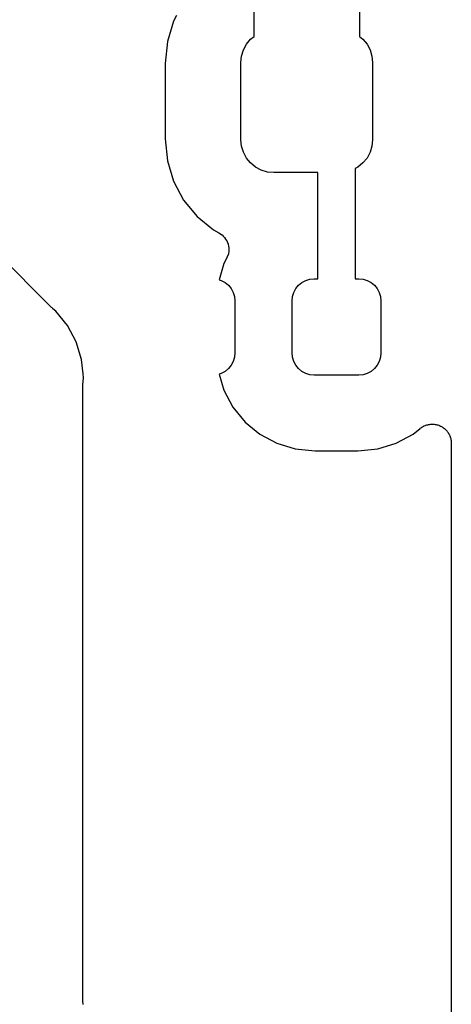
# Model space of a CAD drawing. Extents: x 59.9 to 90.6, y -72.1 to -46.5.
# Tile 16 of 24: x 87.8 to 90.6, y -66.7 to -60.2. Entities that reach past the tile are written whole.
import ezdxf

# ---------------------------------------------------------------- set-up
doc = ezdxf.new("R2010")
doc.units = 0
doc.header["$MEASUREMENT"] = 0
doc.layers.add('BLACK', color=7, linetype='CONTINUOUS')

msp = doc.modelspace()

# ---------------------------------------------------------------- linework, layer by layer
at = {"layer": 'BLACK', "linetype": 'CONTINUOUS'}
for p, q in [((90.0375, -59.6047), (90.0375, -60.2698)), ((89.3375, -60.2698), (89.3375, -59.7325)), ((88.8025, -60.1678), (88.7614, -60.3031)), ((88.8225, -60.1303), (88.8025, -60.1678)), ((88.7614, -60.3031), (88.747, -60.45)), ((89.2869, -60.3222), (89.3141, -60.2891)), ((89.3141, -60.2891), (89.3375, -60.2698)), ((90.0375, -60.2698), (90.0609, -60.2891)), ((90.0609, -60.2891), (90.0881, -60.3222)), ((89.2542, -60.4011), (89.2667, -60.36)), ((89.2667, -60.36), (89.2869, -60.3222)), ((90.0881, -60.3222), (90.1083, -60.36)), ((90.1083, -60.36), (90.1208, -60.4011)), ((89.25, -60.4437), (89.2542, -60.4011)), ((90.1208, -60.4011), (90.125, -60.4437)), ((88.747, -60.45), (88.747, -60.95)), ((89.25, -60.9562), (89.25, -60.4437)), ((90.125, -60.4437), (90.125, -60.9562)), ((88.747, -60.95), (88.7614, -61.0969)), ((89.2542, -60.9989), (89.25, -60.9562)), ((90.125, -60.9562), (90.1208, -60.9989)), ((89.2667, -61.04), (89.2542, -60.9989)), ((90.1208, -60.9989), (90.1083, -61.04)), ((89.2869, -61.0778), (89.2667, -61.04)), ((89.3141, -61.1109), (89.2869, -61.0778)), ((90.0881, -61.0778), (90.0609, -61.1109)), ((90.1083, -61.04), (90.0881, -61.0778)), ((88.7614, -61.0969), (88.8025, -61.2322)), ((89.3472, -61.1381), (89.3141, -61.1109)), ((89.385, -61.1583), (89.3472, -61.1381)), ((89.4261, -61.1708), (89.385, -61.1583)), ((90.0278, -61.1381), (90.01, -61.1476)), ((90.01, -61.1476), (90.01, -61.88)), ((90.0609, -61.1109), (90.0278, -61.1381)), ((89.4688, -61.175), (89.4261, -61.1708)), ((89.76, -61.175), (89.4688, -61.175)), ((89.76, -61.88), (89.76, -61.175)), ((88.8025, -61.2322), (88.8691, -61.3569)), ((88.8691, -61.3569), (88.9588, -61.4662)), ((87.9908, -62.0706), (87.3326, -61.4123)), ((88.9588, -61.4662), (89.0681, -61.5559)), ((89.0681, -61.5559), (89.1024, -61.5742)), ((89.1024, -61.5742), (89.1031, -61.5746)), ((89.1031, -61.5746), (89.1032, -61.5746)), ((89.1032, -61.5746), (89.1032, -61.5747)), ((89.1032, -61.5747), (89.104, -61.5751)), ((89.104, -61.5751), (89.1138, -61.5819)), ((89.1138, -61.5819), (89.1237, -61.5885)), ((89.1237, -61.5885), (89.124, -61.5889)), ((89.124, -61.5889), (89.1244, -61.5891)), ((89.1244, -61.5891), (89.1327, -61.5976)), ((89.1327, -61.5976), (89.1411, -61.6062)), ((89.1411, -61.6062), (89.1414, -61.6065)), ((89.1414, -61.6065), (89.1417, -61.6069)), ((89.1417, -61.6069), (89.1482, -61.6168)), ((89.1482, -61.6168), (89.1548, -61.6268)), ((89.1548, -61.6268), (89.155, -61.6273)), ((89.155, -61.6273), (89.1552, -61.6276)), ((89.1552, -61.6276), (89.1597, -61.6388)), ((89.1597, -61.6388), (89.1642, -61.6498)), ((89.1642, -61.6498), (89.1643, -61.6502)), ((89.1643, -61.6502), (89.1644, -61.6506)), ((89.1644, -61.6506), (89.1667, -61.6624)), ((89.1667, -61.6624), (89.1689, -61.6741)), ((89.1689, -61.6741), (89.1689, -61.6745)), ((89.1689, -61.6745), (89.169, -61.675)), ((89.169, -61.675), (89.1689, -61.6869)), ((89.1545, -61.7461), (89.1371, -61.7788)), ((89.1591, -61.735), (89.1545, -61.7461)), ((89.1638, -61.724), (89.1591, -61.735)), ((89.1639, -61.7236), (89.1638, -61.724)), ((89.164, -61.7232), (89.1639, -61.7236)), ((89.1664, -61.7115), (89.164, -61.7232)), ((89.1688, -61.6998), (89.1664, -61.7115)), ((89.1689, -61.6989), (89.1688, -61.6993)), ((89.1688, -61.6993), (89.1688, -61.6998)), ((89.1689, -61.6869), (89.1689, -61.6989)), ((89.1371, -61.7788), (89.1043, -61.8868)), ((89.7087, -61.8828), (89.7375, -61.88)), ((89.7375, -61.88), (89.76, -61.88)), ((90.01, -61.88), (90.0325, -61.88)), ((90.0325, -61.88), (90.0613, -61.8828)), ((89.1043, -61.8868), (89.1189, -61.8912)), ((89.1189, -61.8912), (89.1444, -61.9049)), ((89.1444, -61.9049), (89.1668, -61.9232)), ((89.1668, -61.9232), (89.1851, -61.9456)), ((89.1851, -61.9456), (89.1988, -61.9711)), ((89.6012, -61.9711), (89.6149, -61.9456)), ((89.6149, -61.9456), (89.6332, -61.9232)), ((89.6332, -61.9232), (89.6556, -61.9049)), ((89.6556, -61.9049), (89.6811, -61.8912)), ((89.6811, -61.8912), (89.7087, -61.8828)), ((90.0613, -61.8828), (90.0889, -61.8912)), ((90.0889, -61.8912), (90.1144, -61.9049)), ((90.1144, -61.9049), (90.1368, -61.9232)), ((90.1368, -61.9232), (90.1551, -61.9456)), ((90.1551, -61.9456), (90.1688, -61.9711)), ((89.1988, -61.9711), (89.2072, -61.9987)), ((89.2072, -61.9987), (89.21, -62.0275)), ((89.59, -62.0275), (89.5928, -61.9987)), ((89.5928, -61.9987), (89.6012, -61.9711)), ((90.1688, -61.9711), (90.1772, -61.9987)), ((90.1772, -61.9987), (90.18, -62.0275)), ((87.995, -62.0739), (87.9908, -62.0706)), ((87.9987, -62.0778), (87.995, -62.0739)), ((89.21, -62.0275), (89.21, -62.3725)), ((89.59, -62.3725), (89.59, -62.0275)), ((90.18, -62.0275), (90.18, -62.3725)), ((88.0001, -62.0789), (87.9987, -62.0778)), ((88.0191, -62.0945), (88.0001, -62.0789)), ((88.0972, -62.1897), (88.0191, -62.0945)), ((88.1552, -62.2983), (88.0972, -62.1897)), ((88.191, -62.4161), (88.1552, -62.2983)), ((89.2072, -62.4013), (89.1988, -62.4289)), ((89.21, -62.3725), (89.2072, -62.4013)), ((89.5928, -62.4013), (89.59, -62.3725)), ((89.6012, -62.4289), (89.5928, -62.4013)), ((90.1772, -62.4013), (90.1688, -62.4289)), ((90.18, -62.3725), (90.1772, -62.4013)), ((88.2005, -62.5124), (88.191, -62.4161)), ((89.1851, -62.4544), (89.1668, -62.4768)), ((89.1988, -62.4289), (89.1851, -62.4544)), ((89.6149, -62.4544), (89.6012, -62.4289)), ((89.6332, -62.4768), (89.6149, -62.4544)), ((90.1551, -62.4544), (90.1368, -62.4768)), ((90.1688, -62.4289), (90.1551, -62.4544)), ((88.2005, -62.5125), (88.2005, -62.5124)), ((88.203, -62.5386), (88.2005, -62.5125)), ((89.1189, -62.5088), (89.1043, -62.5132)), ((89.1043, -62.5132), (89.1371, -62.6212)), ((89.1444, -62.4951), (89.1189, -62.5088)), ((89.1668, -62.4768), (89.1444, -62.4951)), ((89.6556, -62.4951), (89.6332, -62.4768)), ((89.6811, -62.5088), (89.6556, -62.4951)), ((89.7087, -62.5172), (89.6811, -62.5088)), ((89.7375, -62.52), (89.7087, -62.5172)), ((90.0325, -62.52), (89.7375, -62.52)), ((90.0613, -62.5172), (90.0325, -62.52)), ((90.0889, -62.5088), (90.0613, -62.5172)), ((90.1144, -62.4951), (90.0889, -62.5088)), ((90.1368, -62.4768), (90.1144, -62.4951)), ((88.2, -62.5738), (88.2006, -62.5684)), ((88.2, -62.5755), (88.2, -62.5738)), ((88.2, -66.688), (88.2, -62.5755)), ((88.2006, -62.5631), (88.203, -62.5386)), ((88.2006, -62.5684), (88.2006, -62.5631)), ((89.1371, -62.6212), (89.1971, -62.7336)), ((89.1971, -62.7336), (89.2779, -62.8321)), ((89.2779, -62.8321), (89.3764, -62.9129)), ((90.4573, -62.8633), (90.4627, -62.8597)), ((90.4627, -62.8597), (90.4682, -62.8575)), ((90.4682, -62.8575), (90.4735, -62.8548)), ((90.4735, -62.8548), (90.4797, -62.8529)), ((90.4797, -62.8529), (90.4857, -62.8505)), ((90.4857, -62.8505), (90.4916, -62.8495)), ((90.4916, -62.8495), (90.4973, -62.8478)), ((90.4973, -62.8478), (90.5037, -62.8472)), ((90.5037, -62.8472), (90.5101, -62.846)), ((90.5101, -62.846), (90.516, -62.8461)), ((90.516, -62.8461), (90.522, -62.8455)), ((90.522, -62.8455), (90.5284, -62.8462)), ((90.5284, -62.8462), (90.5349, -62.8463)), ((90.5349, -62.8463), (90.5407, -62.8475)), ((90.5407, -62.8475), (90.5466, -62.8481)), ((90.5466, -62.8481), (90.5528, -62.85)), ((90.5528, -62.85), (90.5591, -62.8514)), ((90.5591, -62.8514), (90.5646, -62.8537)), ((90.5646, -62.8537), (90.5703, -62.8554)), ((90.5703, -62.8554), (90.576, -62.8585)), ((90.576, -62.8585), (90.5819, -62.861)), ((90.5819, -62.861), (90.5869, -62.8644)), ((89.3764, -62.9129), (89.4888, -62.9729)), ((90.2812, -62.9729), (90.3936, -62.9129)), ((90.3936, -62.9129), (90.4405, -62.8744)), ((90.4405, -62.8744), (90.4419, -62.8732)), ((90.4419, -62.8732), (90.4469, -62.87)), ((90.4469, -62.87), (90.4516, -62.8663)), ((90.4516, -62.8663), (90.4573, -62.8633)), ((90.5869, -62.8644), (90.5921, -62.8672)), ((90.5921, -62.8672), (90.5971, -62.8714)), ((90.5971, -62.8714), (90.6024, -62.875)), ((90.6024, -62.875), (90.6066, -62.8792)), ((90.6066, -62.8792), (90.6112, -62.883)), ((90.6112, -62.883), (90.6153, -62.888)), ((90.6153, -62.888), (90.6198, -62.8926)), ((90.6198, -62.8926), (90.6231, -62.8976)), ((90.6231, -62.8976), (90.6269, -62.9022)), ((90.6269, -62.9022), (90.6299, -62.908)), ((90.6299, -62.908), (90.6335, -62.9133)), ((90.6335, -62.9133), (90.6357, -62.9189)), ((90.6357, -62.9189), (90.6385, -62.9241)), ((90.6385, -62.9241), (90.6404, -62.9303)), ((89.4888, -62.9729), (89.6107, -63.0099)), ((90.1593, -63.0099), (90.2812, -62.9729)), ((90.6404, -62.9303), (90.6428, -62.9363)), ((90.6428, -62.9363), (90.644, -62.9422)), ((90.644, -62.9422), (90.6457, -62.9479)), ((90.6457, -62.9479), (90.6463, -62.9543)), ((90.6463, -62.9543), (90.6475, -62.9606)), ((90.6475, -62.9606), (90.6475, -62.9666)), ((90.6475, -62.9666), (90.6481, -62.9725)), ((90.6481, -62.9725), (90.6481, -67.7337)), ((89.6107, -63.0099), (89.7437, -63.023)), ((89.7437, -63.023), (90.0263, -63.023)), ((90.0263, -63.023), (90.1593, -63.0099)), ((88.2005, -66.6934), (88.2, -66.688)), ((88.2005, -66.6987), (88.2005, -66.6934)), ((88.2006, -66.7005), (88.2005, -66.6987))]:
    msp.add_line(p, q, dxfattribs=at)

doc.saveas('drawing.dxf')
